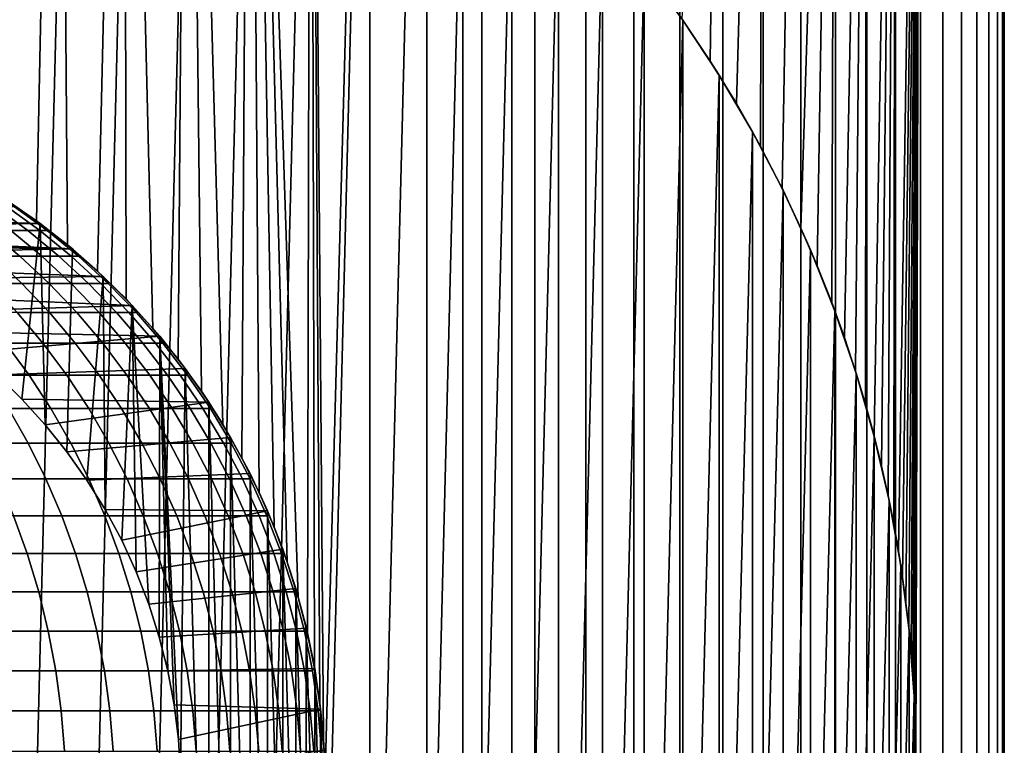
# Model space of a CAD drawing. Header units: metres. Extents: x -244 to 24, y -123 to 0.
# Tile 139 of 146: x 7 to 24, y -28 to -16. Entities that reach past the tile are written whole.
import ezdxf

# ---------------------------------------------------------------- set-up
doc = ezdxf.new("R2010")
doc.units = ezdxf.units.M
doc.layers.add('solid_10_231_103_000', color=7, linetype='CONTINUOUS')

msp = doc.modelspace()

# ---------------------------------------------------------------- linework, layer by layer
at = {"layer": 'solid_10_231_103_000'}
for points in [[(6.557404, -18.950169, 22.566578), (7.103673, -19.328472, 22.400621), (7.484439, -1, 22.276291), (6.364755, -1, 22.621668)], [(7.103673, -19.328472, 22.400621), (7.632017, -19.739771, 22.226164), (7.484439, -1, 22.276291)], [(7.632017, -19.739771, 22.226164), (8.139164, -20.182262, 22.045498), (8.585516, -1, 21.875532), (7.484439, -1, 22.276291)], [(8.139164, -20.182262, 22.045498), (8.62282, -20.654518, 21.860855), (8.585516, -1, 21.875532)], [(9.078477, -21.152674, 21.675591), (9.504512, -21.674467, 21.492191), (9.665246, -1, 21.420387), (8.585516, -1, 21.875532)], [(8.62282, -20.654518, 21.860855), (9.078477, -21.152674, 21.675591), (8.585516, -1, 21.875532)], [(9.504512, -21.674467, 21.492191), (9.89958, -22.217836, 21.313103), (9.665246, -1, 21.420387)], [(10.260384, -22.777195, 21.141771), (10.586462, -23.349571, 20.980391), (10.720948, -1, 20.911989), (9.665246, -1, 21.420387)], [(9.89958, -22.217836, 21.313103), (10.260384, -22.777195, 21.141771), (9.665246, -1, 21.420387)], [(10.586462, -23.349571, 20.980391), (10.877425, -23.9324, 20.831026), (10.720948, -1, 20.911989)], [(11.540639, -25.711723, 20.471045), (11.694508, -26.30957, 20.383535), (11.749998, -1, 20.351599), (10.720948, -1, 20.911989)], [(11.35382, -25.115173, 20.575247), (11.540639, -25.711723, 20.471045), (10.720948, -1, 20.911989)], [(11.132954, -24.521519, 20.695587), (11.35382, -25.115173, 20.575247), (10.720948, -1, 20.911989)], [(10.877425, -23.9324, 20.831026), (11.132954, -24.521519, 20.695587), (10.720948, -1, 20.911989)], [(11.694508, -26.30957, 20.383535), (11.816251, -26.907812, 20.313204), (11.749998, -1, 20.351599)], [(11.966485, -28.10371, 20.225065), (11.996308, -28.701546, 20.20739), (12.749836, -1, 19.74061), (11.749998, -1, 20.351599)], [(11.906572, -27.505589, 20.260393), (11.966485, -28.10371, 20.225065), (11.749998, -1, 20.351599)], [(11.816251, -26.907812, 20.313204), (11.906572, -27.505589, 20.260393), (11.749998, -1, 20.351599)], [(11.996308, -28.701546, 20.20739), (12.749848, -107, 19.740602), (12.749836, -1, 19.74061)], [(12.749848, -107, 19.740602), (13.717988, -107, 19.080534), (13.717976, -1, 19.080544), (12.749836, -1, 19.74061)], [(13.717988, -107, 19.080534), (14.652022, -107, 18.37303), (14.652009, -1, 18.373041), (13.717976, -1, 19.080544)], [(14.652022, -107, 18.37303), (15.549629, -107, 17.619848), (15.549616, -1, 17.61986), (14.652009, -1, 18.373041)], [(15.549629, -107, 17.619848), (16.408577, -107, 16.822859), (16.408564, -1, 16.822872), (15.549616, -1, 17.61986)], [(16.408577, -107, 16.822859), (17.226732, -107, 15.984046), (17.226717, -1, 15.984061), (16.408564, -1, 16.822872)], [(17.226732, -107, 15.984046), (18.002056, -107, 15.105494), (18.002043, -1, 15.105511), (17.226717, -1, 15.984061)], [(18.002056, -107, 15.105494), (18.732626, -107, 14.189387), (18.732613, -1, 14.189405), (18.002043, -1, 15.105511)], [(18.042191, -15.911482, -15.057535), (18.732615, -1, -14.189404), (18.518116, -16.622768, -14.46822)], [(18.518116, -16.622768, -14.46822), (18.732615, -1, -14.189404), (19.416611, -1, -13.238022), (18.960697, -17.342505, -13.883154)], [(18.732626, -107, 14.189387), (19.416624, -107, 13.238004), (19.416611, -1, 13.238023), (18.732613, -1, 14.189405)], [(18.960697, -17.342505, -13.883154), (19.416611, -1, -13.238022), (19.371523, -18.073204, -13.303912)], [(19.371523, -18.073204, -13.303912), (19.416611, -1, -13.238022), (20.052336, -1, -12.253728), (19.737839, -18.782816, -12.754127)], [(19.416624, -107, 13.238004), (20.052347, -107, 12.253708), (20.052334, -1, 12.253729), (19.416611, -1, 13.238023)], [(19.737839, -18.782816, -12.754127), (20.052336, -1, -12.253728), (20.638206, -1, -11.23897), (20.053812, -19.45286, -12.25131)], [(20.052347, -107, 12.253708), (20.638218, -107, 11.238949), (20.638206, -1, 11.238971), (20.052334, -1, 12.253729)], [(20.053812, -19.45286, -12.25131), (20.638206, -1, -11.23897), (20.331373, -20.09552, -11.78496)], [(20.331373, -20.09552, -11.78496), (20.638206, -1, -11.23897), (20.575775, -20.71261, -11.352862)], [(20.575775, -20.71261, -11.352862), (20.638206, -1, -11.23897), (21.172768, -1, -10.196269), (20.790697, -21.30658, -10.95431)], [(20.638218, -107, 11.238949), (21.172779, -107, 10.196246), (21.172768, -1, 10.19627), (20.638206, -1, 11.238971)], [(20.790697, -21.30658, -10.95431), (21.172768, -1, -10.196269), (20.981054, -21.882067, -10.585146)], [(20.981054, -21.882067, -10.585146), (21.172768, -1, -10.196269), (21.148201, -22.437744, -10.247126)], [(21.148201, -22.437744, -10.247126), (21.172768, -1, -10.196269), (21.65469, -1, -9.128219), (21.294672, -22.973783, -9.939163)], [(21.172779, -107, 10.196246), (21.654701, -107, 9.128193), (21.65469, -1, 9.128221), (21.172768, -1, 10.19627)], [(21.294672, -22.973783, -9.939163), (21.65469, -1, -9.128219), (21.421957, -23.490364, -9.661766)], [(21.421957, -23.490364, -9.661766), (21.65469, -1, -9.128219), (21.532457, -23.988205, -9.41293)], [(21.532457, -23.988205, -9.41293), (21.65469, -1, -9.128219), (21.627184, -24.467409, -9.1932)], [(21.627184, -24.467409, -9.1932), (21.65469, -1, -9.128219), (22.082777, -1, -8.037473), (21.708496, -24.930079, -8.99951)], [(21.654701, -107, 9.128193), (22.082787, -107, 8.037445), (22.082775, -1, 8.037476), (21.65469, -1, 9.128221)], [(21.708496, -24.930079, -8.99951), (22.082777, -1, -8.037473), (21.777, -25.376053, -8.832453)], [(21.777, -25.376053, -8.832453), (22.082777, -1, -8.037473), (21.834608, -25.806763, -8.689065)], [(21.834608, -25.806763, -8.689065), (22.082777, -1, -8.037473), (21.881699, -26.221945, -8.569786)], [(21.881699, -26.221945, -8.569786), (22.082777, -1, -8.037473), (21.919975, -26.624439, -8.471401)], [(21.919975, -26.624439, -8.471401), (22.082777, -1, -8.037473), (21.949764, -27.013891, -8.393917)], [(21.949764, -27.013891, -8.393917), (22.082777, -1, -8.037473), (21.972242, -27.394537, -8.334901)], [(21.972242, -27.394537, -8.334901), (22.082777, -1, -8.037473), (21.987827, -27.766851, -8.293701)], [(21.987827, -27.766851, -8.293701), (22.082777, -1, -8.037473), (21.996967, -28.134426, -8.269425)], [(21.996967, -28.134426, -8.269425), (22.082777, -1, -8.037473), (22.000078, -28.498331, -8.261148)], [(22.000078, -28.498331, -8.261148), (22.082777, -1, -8.037473), (22.082787, -107, -8.037445)], [(22.082787, -107, 8.037445), (22.455971, -107, 6.926718), (22.455959, -1, 6.926749), (22.082775, -1, 8.037476)], [(22.082777, -1, -8.037473), (22.455961, -1, -6.926746), (22.455971, -107, -6.926718), (22.082787, -107, -8.037445)], [(22.455971, -107, 6.926718), (22.773323, -107, 5.798772), (22.773315, -1, 5.7988), (22.455959, -1, 6.926749)], [(22.455961, -1, -6.926746), (22.773315, -1, -5.798798), (22.773323, -107, -5.798772), (22.455971, -107, -6.926718)], [(22.773323, -107, 5.798772), (23.034058, -107, 4.656412), (23.034054, -1, 4.656436), (22.773315, -1, 5.7988)], [(22.773315, -1, -5.798798), (23.034054, -1, -4.656434), (23.034058, -107, -4.656412), (22.773323, -107, -5.798772)], [(23.034058, -107, 4.656412), (23.237528, -107, 3.502476), (23.237524, -1, 3.502494), (23.034054, -1, 4.656436)], [(23.034054, -1, -4.656434), (23.237524, -1, -3.502493), (23.237528, -107, -3.502476), (23.034058, -107, -4.656412)], [(23.237528, -107, 3.502476), (23.383224, -107, 2.339831), (23.383223, -1, 2.339845), (23.237524, -1, 3.502494)], [(23.237524, -1, -3.502493), (23.383223, -1, -2.339844), (23.383224, -107, -2.339831), (23.237528, -107, -3.502476)], [(23.383224, -107, 2.339831), (23.470789, -107, 1.171371), (23.470787, -1, 1.171379), (23.383223, -1, 2.339845)], [(23.383223, -1, -2.339844), (23.470787, -1, -1.171378), (23.470789, -107, -1.171371), (23.383224, -107, -2.339831)], [(23.470789, -107, 1.171371), (23.5, -107), (23.5, -1), (23.470787, -1, 1.171379)], [(23.470787, -1, -1.171378), (23.5, -1), (23.5, -107), (23.470789, -107, -1.171371)], [(7.640936, -7.869552, -100), (6.585739, -49.491138, -100), (5.514266, -49.79771, -100), (6.585739, -7.508861, -100)], [(8.67577, -8.282908, -100), (7.640936, -49.130447, -100), (6.585739, -49.491138, -100), (7.640936, -7.869552, -100)], [(9.688375, -8.74816, -100), (8.67577, -48.717091, -100), (7.640936, -49.130447, -100), (8.67577, -8.282908, -100)], [(10.67689, -9.264529, -100), (9.688375, -48.251839, -100), (8.67577, -48.717091, -100), (9.688375, -8.74816, -100)], [(11.637176, -9.82981, -100), (10.67689, -47.73547, -100), (9.688375, -48.251839, -100), (10.67689, -9.264529, -100)], [(12.567601, -10.443006, -100), (11.637176, -47.170189, -100), (10.67689, -47.73547, -100), (11.637176, -9.82981, -100)], [(13.466587, -11.103148, -100), (12.567601, -46.556995, -100), (11.637176, -47.170189, -100), (12.567601, -10.443006, -100)], [(14.330184, -11.807316, -100), (13.466587, -45.896851, -100), (12.567601, -46.556995, -100), (13.466587, -11.103148, -100)], [(14.330184, -11.807316, -100), (14.330184, -45.192684, -100), (13.466587, -45.896851, -100)], [(14.330184, -11.807316, -100), (15.157004, -12.554319, -100), (14.330184, -45.192684, -100)], [(15.157004, -12.554319, -100), (15.157004, -44.445679, -100), (14.330184, -45.192684, -100)], [(15.157004, -12.554319, -100), (15.945681, -13.342996, -100), (15.157004, -44.445679, -100)], [(15.945681, -13.342996, -100), (15.945681, -43.657005, -100), (15.157004, -44.445679, -100)], [(15.945681, -13.342996, -100), (16.692684, -14.169816, -100), (15.945681, -43.657005, -100)], [(16.692684, -14.169816, -100), (16.692684, -42.830185, -100), (15.945681, -43.657005, -100)], [(16.692684, -14.169816, -100), (17.396851, -15.033413, -100), (16.692684, -42.830185, -100)], [(17.396851, -15.033413, -100), (17.396851, -41.966587, -100), (16.692684, -42.830185, -100)], [(17.396851, -15.033413, -100), (18.056993, -15.932399, -100), (17.396851, -41.966587, -100)], [(17.547546, -15.230155, -15.631173), (18.042191, -15.911482, -15.057535), (18.056993, -15.932399, -100), (17.396851, -15.033413, -100)], [(18.056993, -15.932399, -100), (18.056993, -41.0676, -100), (17.396851, -41.966587, -100)], [(18.042191, -15.911482, -15.057535), (18.518116, -16.622768, -14.46822), (18.670191, -16.862823, -100), (18.056993, -15.932399, -100)], [(18.056993, -15.932399, -100), (18.670191, -16.862823, -100), (18.056993, -41.0676, -100)], [(18.518116, -16.622768, -14.46822), (18.960697, -17.342505, -13.883154), (19.23547, -17.823109, -100), (18.670191, -16.862823, -100)], [(18.670191, -16.862823, -100), (18.670191, -40.137177, -100), (18.056993, -41.0676, -100)], [(18.670191, -16.862823, -100), (19.23547, -17.823109, -100), (18.670191, -40.137177, -100)], [(18.960697, -17.342505, -13.883154), (19.371523, -18.073204, -13.303912), (19.23547, -17.823109, -100)], [(19.23547, -17.823109, -100), (19.23547, -39.176891, -100), (18.670191, -40.137177, -100)], [(19.23547, -17.823109, -100), (19.751841, -18.811626, -100), (19.23547, -39.176891, -100)], [(19.371523, -18.073204, -13.303912), (19.737839, -18.782816, -12.754127), (19.751841, -18.811626, -100), (19.23547, -17.823109, -100)], [(19.751841, -18.811626, -100), (19.751841, -38.188374, -100), (19.23547, -39.176891, -100)], [(19.737839, -18.782816, -12.754127), (20.053812, -19.45286, -12.25131), (20.217093, -19.82423, -100), (19.751841, -18.811626, -100)], [(19.751841, -18.811626, -100), (20.217093, -19.82423, -100), (19.751841, -38.188374, -100)], [(-6.594228, -18.974228, 30.75), (7.166319, -19.374834, 30.75), (0, -19.450001, 30.75), (-7.166319, -19.374834, 30.75)], [(-6.594228, -18.974228, 30.75), (6.594228, -18.974228, 30.75), (7.166319, -19.374834, 30.75)], [(6.433613, -21.942318, 30.5), (6.856191, -22.352062, 30.5), (7.165982, -19.37459, 30.5), (6.594077, -18.974127, 30.5)], [(7.165982, -19.37459, 30.5), (7.103673, -19.328472, 22.400621), (6.557404, -18.950169, 22.566578), (6.594077, -18.974127, 30.5)], [(6.594108, -18.974146, 160.757614), (7.165903, -19.374521, 160.757614), (7.166319, -19.374834, 30.75), (6.594228, -18.974228, 30.75)], [(7.286636, -19.497173, 162.929047), (7.165903, -19.374521, 160.757614), (6.594108, -18.974146, 160.757614), (6.732578, -19.094337, 162.908035)], [(6.12166, -19.094337, 169.334854), (6.669752, -19.497173, 169.41861), (6.957388, -19.497173, 167.263748), (6.406514, -19.094337, 167.200821)], [(6.406514, -19.094337, 167.200821), (6.957388, -19.497173, 167.263748), (7.163115, -19.497173, 165.099518), (6.610251, -19.094337, 165.057526)], [(6.610251, -19.094337, 165.057526), (7.163115, -19.497173, 165.099518), (7.286636, -19.497173, 162.929047), (6.732578, -19.094337, 162.908035)], [(7.713419, -19.807457, 30.5), (7.632017, -19.739771, 22.226164), (7.103673, -19.328472, 22.400621), (7.165982, -19.37459, 30.5)], [(7.166319, -19.374834, 30.75), (0.588041, -19.468122, 30.75), (0, -19.450001, 30.75)], [(7.166319, -19.374834, 30.75), (7.713214, -19.807255, 30.75), (1.173619, -19.522396, 30.75), (0.588041, -19.468122, 30.75)], [(5.850524, -19.497173, 173.687912), (6.367407, -19.931005, 173.807587), (6.821669, -19.931005, 171.661011), (6.300621, -19.497173, 171.561035)], [(6.300621, -19.497173, 171.561035), (6.821669, -19.931005, 171.661011), (7.194217, -19.931005, 169.498764), (6.669752, -19.497173, 169.41861)], [(6.669752, -19.497173, 169.41861), (7.194217, -19.931005, 169.498764), (7.484514, -19.931005, 167.323959), (6.957388, -19.497173, 167.263748)], [(6.856191, -22.352062, 30.5), (7.2523, -22.786581, 30.5), (7.165982, -19.37459, 30.5)], [(6.957388, -19.497173, 167.263748), (7.484514, -19.931005, 167.323959), (7.692145, -19.931005, 165.139694), (7.163115, -19.497173, 165.099518)], [(7.163115, -19.497173, 165.099518), (7.692145, -19.931005, 165.139694), (7.81681, -19.931005, 162.949142), (7.286636, -19.497173, 162.929047)], [(7.165903, -19.374521, 160.757614), (7.713451, -19.807467, 160.757614), (7.713214, -19.807255, 30.75), (7.166319, -19.374834, 30.75)], [(7.81681, -19.931005, 162.949142), (7.713451, -19.807467, 160.757614), (7.165903, -19.374521, 160.757614), (7.286636, -19.497173, 162.929047)], [(7.2523, -22.786581, 30.5), (7.620922, -23.244682, 30.5), (7.713419, -19.807457, 30.5), (7.165982, -19.37459, 30.5)], [(20.053812, -19.45286, -12.25131), (20.331373, -20.09552, -11.78496), (20.217093, -19.82423, -100)], [(7.713214, -19.807255, 30.75), (1.754776, -19.612608, 30.75), (1.173619, -19.522396, 30.75)], [(7.713214, -19.807255, 30.75), (2.329308, -19.738426, 30.75), (1.754776, -19.612608, 30.75)], [(7.713214, -19.807255, 30.75), (2.895095, -19.899401, 30.75), (2.329308, -19.738426, 30.75)], [(7.713214, -19.807255, 30.75), (8.234698, -20.271347, 30.75), (3.44992, -20.094917, 30.75), (2.895095, -19.899401, 30.75)], [(7.620922, -23.244682, 30.5), (7.960997, -23.725058, 30.5), (8.234824, -20.27145, 30.5), (7.713419, -19.807457, 30.5)], [(8.234824, -20.27145, 30.5), (8.139164, -20.182262, 22.045498), (7.632017, -19.739771, 22.226164), (7.713419, -19.807457, 30.5)], [(8.2349, -20.271517, 160.757614), (8.234698, -20.271347, 30.75), (7.713214, -19.807255, 30.75), (7.713451, -19.807467, 160.757614)], [(8.321369, -20.394419, 162.968262), (8.2349, -20.271517, 160.757614), (7.713451, -19.807467, 160.757614), (7.81681, -19.931005, 162.949142)], [(20.217093, -19.82423, -100), (20.217093, -37.17577, -100), (19.751841, -38.188374, -100)], [(20.217093, -19.82423, -100), (20.630447, -20.859064, -100), (20.217093, -37.17577, -100)], [(20.331373, -20.09552, -11.78496), (20.575775, -20.71261, -11.352862), (20.630447, -20.859064, -100), (20.217093, -19.82423, -100)], [(5.832084, -19.931005, 175.935379), (6.319324, -20.394419, 176.067841), (6.859318, -20.394419, 173.921463), (6.367407, -19.931005, 173.807587)], [(6.367407, -19.931005, 173.807587), (6.859318, -20.394419, 173.921463), (7.317544, -20.394419, 171.756165), (6.821669, -19.931005, 171.661011)], [(6.821669, -19.931005, 171.661011), (7.317544, -20.394419, 171.756165), (7.693343, -20.394419, 169.575058), (7.194217, -19.931005, 169.498764)], [(7.194217, -19.931005, 169.498764), (7.693343, -20.394419, 169.575058), (7.986174, -20.394419, 167.381256), (7.484514, -19.931005, 167.323959)], [(7.484514, -19.931005, 167.323959), (7.986174, -20.394419, 167.381256), (8.195617, -20.394419, 165.177933), (7.692145, -19.931005, 165.139694)], [(7.692145, -19.931005, 165.139694), (8.195617, -20.394419, 165.177933), (8.321369, -20.394419, 162.968262), (7.81681, -19.931005, 162.949142)], [(8.234698, -20.271347, 30.75), (3.991557, -20.324181, 30.75), (3.44992, -20.094917, 30.75)], [(8.234698, -20.271347, 30.75), (8.728652, -20.765301, 30.75), (4.518019, -20.586329, 30.75), (3.991557, -20.324181, 30.75)], [(7.960997, -23.725058, 30.5), (8.27053, -24.224979, 30.5), (8.234824, -20.27145, 30.5)], [(8.72855, -20.765175, 30.5), (8.62282, -20.654518, 21.860855), (8.139164, -20.182262, 22.045498), (8.234824, -20.27145, 30.5)], [(8.2349, -20.271517, 160.757614), (8.728484, -20.7651, 160.757614), (8.728652, -20.765301, 30.75), (8.234698, -20.271347, 30.75)], [(8.27053, -24.224979, 30.5), (8.548714, -24.743057, 30.5), (8.72855, -20.765175, 30.5), (8.234824, -20.27145, 30.5)], [(8.798669, -20.8859, 162.986359), (8.728484, -20.7651, 160.757614), (8.2349, -20.271517, 160.757614), (8.321369, -20.394419, 162.968262)], [(6.319324, -20.394419, 176.067841), (6.780239, -20.8859, 176.19313), (7.324653, -20.8859, 174.029205), (6.859318, -20.394419, 173.921463)], [(6.859318, -20.394419, 173.921463), (7.324653, -20.8859, 174.029205), (7.786629, -20.8859, 171.846176), (7.317544, -20.394419, 171.756165)], [(7.317544, -20.394419, 171.756165), (7.786629, -20.8859, 171.846176), (8.165504, -20.8859, 169.647217), (7.693343, -20.394419, 169.575058)], [(7.693343, -20.394419, 169.575058), (8.165504, -20.8859, 169.647217), (8.460731, -20.8859, 167.435471), (7.986174, -20.394419, 167.381256)], [(7.986174, -20.394419, 167.381256), (8.460731, -20.8859, 167.435471), (8.671887, -20.8859, 165.214111), (8.195617, -20.394419, 165.177933)], [(8.195617, -20.394419, 165.177933), (8.671887, -20.8859, 165.214111), (8.798669, -20.8859, 162.986359), (8.321369, -20.394419, 162.968262)], [(8.728652, -20.765301, 30.75), (5.027367, -20.880394, 30.75), (4.518019, -20.586329, 30.75)], [(9.192543, -21.286581, 30.5), (9.078477, -21.152674, 21.675591), (8.62282, -20.654518, 21.860855), (8.72855, -20.765175, 30.5)], [(8.728652, -20.765301, 30.75), (9.192744, -21.286787, 30.75), (5.51772, -21.205305, 30.75), (5.027367, -20.880394, 30.75)], [(8.548714, -24.743057, 30.5), (8.794699, -25.277662, 30.5), (8.72855, -20.765175, 30.5)], [(8.728484, -20.7651, 160.757614), (9.192533, -21.286549, 160.757614), (9.192744, -21.286787, 30.75), (8.728652, -20.765301, 30.75)], [(9.247152, -21.403851, 163.003357), (9.192533, -21.286549, 160.757614), (8.728484, -20.7651, 160.757614), (8.798669, -20.8859, 162.986359)], [(9.007114, -25.825981, 30.5), (9.18538, -26.386421, 30.5), (9.192543, -21.286581, 30.5), (8.72855, -20.765175, 30.5)], [(8.794699, -25.277662, 30.5), (9.007114, -25.825981, 30.5), (8.72855, -20.765175, 30.5)], [(20.575775, -20.71261, -11.352862), (20.790697, -21.30658, -10.95431), (20.630447, -20.859064, -100)], [(6.154171, -20.8859, 178.334869), (6.582483, -21.403851, 178.468933), (7.213327, -21.403851, 176.310867), (6.780239, -20.8859, 176.19313)], [(6.780239, -20.8859, 176.19313), (7.213327, -21.403851, 176.310867), (7.761893, -21.403851, 174.130432), (7.324653, -20.8859, 174.029205)], [(7.324653, -20.8859, 174.029205), (7.761893, -21.403851, 174.130432), (8.227393, -21.403851, 171.930756), (7.786629, -20.8859, 171.846176)], [(7.786629, -20.8859, 171.846176), (8.227393, -21.403851, 171.930756), (8.609158, -21.403851, 169.715027), (8.165504, -20.8859, 169.647217)], [(8.165504, -20.8859, 169.647217), (8.609158, -21.403851, 169.715027), (8.906637, -21.403851, 167.486404), (8.460731, -20.8859, 167.435471)], [(8.460731, -20.8859, 167.435471), (8.906637, -21.403851, 167.486404), (9.119404, -21.403851, 165.248108), (8.671887, -20.8859, 165.214111)], [(8.671887, -20.8859, 165.214111), (9.119404, -21.403851, 165.248108), (9.247152, -21.403851, 163.003357), (8.798669, -20.8859, 162.986359)], [(20.630447, -20.859064, -100), (20.630447, -36.140938, -100), (20.217093, -37.17577, -100)], [(20.630447, -20.859064, -100), (20.99114, -21.914261, -100), (20.630447, -36.140938, -100)], [(20.790697, -21.30658, -10.95431), (20.981054, -21.882067, -10.585146), (20.99114, -21.914261, -100), (20.630447, -20.859064, -100)], [(9.62541, -21.834017, 30.5), (9.504512, -21.674467, 21.492191), (9.078477, -21.152674, 21.675591), (9.192543, -21.286581, 30.5)], [(9.192744, -21.286787, 30.75), (5.987172, -21.559822, 30.75), (5.51772, -21.205305, 30.75)], [(9.192744, -21.286787, 30.75), (9.625167, -21.833681, 30.75), (6.433825, -21.942501, 30.75), (5.987172, -21.559822, 30.75)], [(9.18538, -26.386421, 30.5), (9.328923, -26.957029, 30.5), (9.192543, -21.286581, 30.5)], [(9.192533, -21.286549, 160.757614), (9.625479, -21.834097, 160.757614), (9.625167, -21.833681, 30.75), (9.192744, -21.286787, 30.75)], [(9.665357, -21.946577, 163.019211), (9.625479, -21.834097, 160.757614), (9.192533, -21.286549, 160.757614), (9.247152, -21.403851, 163.003357)], [(9.509231, -28.118803, 30.5), (9.545475, -28.705973, 30.5), (9.62541, -21.834017, 30.5), (9.192543, -21.286581, 30.5)], [(9.436975, -27.535063, 30.5), (9.509231, -28.118803, 30.5), (9.192543, -21.286581, 30.5)], [(9.328923, -26.957029, 30.5), (9.436975, -27.535063, 30.5), (9.192543, -21.286581, 30.5)], [(5.87027, -21.403851, 180.601547), (6.264638, -21.946577, 180.741608), (6.981879, -21.946577, 178.593964), (6.582483, -21.403851, 178.468933)], [(6.582483, -21.403851, 178.468933), (6.981879, -21.946577, 178.593964), (7.617175, -21.946577, 176.420654), (7.213327, -21.403851, 176.310867)], [(7.213327, -21.403851, 176.310867), (7.617175, -21.946577, 176.420654), (8.169614, -21.946577, 174.224823), (7.761893, -21.403851, 174.130432)], [(7.761893, -21.403851, 174.130432), (8.169614, -21.946577, 174.224823), (8.638399, -21.946577, 172.009628), (8.227393, -21.403851, 171.930756)], [(8.227393, -21.403851, 171.930756), (8.638399, -21.946577, 172.009628), (9.022859, -21.946577, 169.778244), (8.609158, -21.403851, 169.715027)], [(8.609158, -21.403851, 169.715027), (9.022859, -21.946577, 169.778244), (9.322437, -21.946577, 167.533905), (8.906637, -21.403851, 167.486404)], [(8.906637, -21.403851, 167.486404), (9.322437, -21.946577, 167.533905), (9.536707, -21.946577, 165.2798), (9.119404, -21.403851, 165.248108)], [(9.119404, -21.403851, 165.248108), (9.536707, -21.946577, 165.2798), (9.665357, -21.946577, 163.019211), (9.247152, -21.403851, 163.003357)], [(10.025874, -22.405924, 30.5), (9.89958, -22.217836, 21.313103), (9.504512, -21.674467, 21.492191), (9.62541, -21.834017, 30.5)], [(9.625167, -21.833681, 30.75), (10.025772, -22.405771, 30.75), (6.856041, -22.351913, 30.75), (6.433825, -21.942501, 30.75)], [(9.545475, -28.705973, 30.5), (9.62541, -36.165981, 30.5), (10.025874, -35.594078, 30.5), (9.62541, -21.834017, 30.5)], [(10.025854, -22.405891, 160.757614), (10.025772, -22.405771, 30.75), (9.625167, -21.833681, 30.75), (9.625479, -21.834097, 160.757614)], [(9.62541, -21.834017, 30.5), (10.025874, -35.594078, 30.5), (10.025874, -22.405924, 30.5)], [(10.051918, -22.51231, 163.033859), (10.025854, -22.405891, 160.757614), (9.625479, -21.834097, 160.757614), (9.665357, -21.946577, 163.019211)], [(6.264638, -21.946577, 180.741608), (6.629166, -22.51231, 180.871078), (7.351054, -22.51231, 178.709518), (6.981879, -21.946577, 178.593964)], [(6.433825, -21.942501, 30.75), (6.856041, -22.351913, 30.75), (6.856191, -22.352062, 30.5), (6.433613, -21.942318, 30.5)], [(6.981879, -21.946577, 178.593964), (7.351054, -22.51231, 178.709518), (7.990466, -22.51231, 176.522125), (7.617175, -21.946577, 176.420654)], [(7.617175, -21.946577, 176.420654), (7.990466, -22.51231, 176.522125), (8.546484, -22.51231, 174.312073), (8.169614, -21.946577, 174.224823)], [(8.169614, -21.946577, 174.224823), (8.546484, -22.51231, 174.312073), (9.018307, -22.51231, 172.08252), (8.638399, -21.946577, 172.009628)], [(8.638399, -21.946577, 172.009628), (9.018307, -22.51231, 172.08252), (9.405256, -22.51231, 169.836685), (9.022859, -21.946577, 169.778244)], [(9.022859, -21.946577, 169.778244), (9.405256, -22.51231, 169.836685), (9.706777, -22.51231, 167.577805), (9.322437, -21.946577, 167.533905)], [(9.322437, -21.946577, 167.533905), (9.706777, -22.51231, 167.577805), (9.922434, -22.51231, 165.309097), (9.536707, -21.946577, 165.2798)], [(9.536707, -21.946577, 165.2798), (9.922434, -22.51231, 165.309097), (10.051918, -22.51231, 163.033859), (9.665357, -21.946577, 163.019211)], [(20.99114, -21.914261, -100), (20.99114, -35.085739, -100), (20.630447, -36.140938, -100)], [(20.981054, -21.882067, -10.585146), (21.148201, -22.437744, -10.247126), (20.99114, -21.914261, -100)], [(20.99114, -21.914261, -100), (21.297712, -22.985733, -100), (20.99114, -35.085739, -100)], [(21.148201, -22.437744, -10.247126), (21.294672, -22.973783, -9.939163), (21.297712, -22.985733, -100), (20.99114, -21.914261, -100)], [(10.392338, -23.000078, 30.5), (10.260384, -22.777195, 21.141771), (9.89958, -22.217836, 21.313103), (10.025874, -22.405924, 30.5)], [(5.825841, -22.51231, 183.003723), (6.154609, -23.099205, 183.134735), (6.962666, -23.099205, 180.989532), (6.629166, -22.51231, 180.871078)], [(6.629166, -22.51231, 180.871078), (6.962666, -23.099205, 180.989532), (7.688805, -23.099205, 178.815231), (7.351054, -22.51231, 178.709518)], [(6.856041, -22.351913, 30.75), (7.25227, -22.786547, 30.75), (7.2523, -22.786581, 30.5), (6.856191, -22.352062, 30.5)], [(10.025772, -22.405771, 30.75), (7.25227, -22.786547, 30.75), (6.856041, -22.351913, 30.75)], [(10.025772, -22.405771, 30.75), (10.392529, -23.000425, 30.75), (7.621043, -23.244812, 30.75), (7.25227, -22.786547, 30.75)], [(7.351054, -22.51231, 178.709518), (7.688805, -23.099205, 178.815231), (8.331983, -23.099205, 176.614975), (7.990466, -22.51231, 176.522125)], [(7.990466, -22.51231, 176.522125), (8.331983, -23.099205, 176.614975), (8.891274, -23.099205, 174.391891), (8.546484, -22.51231, 174.312073)], [(8.546484, -22.51231, 174.312073), (8.891274, -23.099205, 174.391891), (9.365876, -23.099205, 172.149216), (9.018307, -22.51231, 172.08252)], [(9.018307, -22.51231, 172.08252), (9.365876, -23.099205, 172.149216), (9.755105, -23.099205, 169.890152), (9.405256, -22.51231, 169.836685)], [(9.405256, -22.51231, 169.836685), (9.755105, -23.099205, 169.890152), (10.058401, -23.099205, 167.617966), (9.706777, -22.51231, 167.577805)], [(9.706777, -22.51231, 167.577805), (10.058401, -23.099205, 167.617966), (10.275328, -23.099205, 165.335907), (9.922434, -22.51231, 165.309097)], [(9.922434, -22.51231, 165.309097), (10.275328, -23.099205, 165.335907), (10.405575, -23.099205, 163.047256), (10.051918, -22.51231, 163.033859)], [(10.025854, -22.405891, 160.757614), (10.392304, -23, 160.757614), (10.392529, -23.000425, 30.75), (10.025772, -22.405771, 30.75)], [(10.405575, -23.099205, 163.047256), (10.392304, -23, 160.757614), (10.025854, -22.405891, 160.757614), (10.051918, -22.51231, 163.033859)], [(10.025874, -22.405924, 30.5), (10.025874, -35.594078, 30.5), (10.392338, -34.999924, 30.5)], [(10.025874, -22.405924, 30.5), (10.392338, -34.999924, 30.5), (10.392338, -23.000078, 30.5)], [(7.621043, -23.244812, 30.75), (7.620922, -23.244682, 30.5), (7.2523, -22.786581, 30.5), (7.25227, -22.786547, 30.75)], [(10.723551, -23.614353, 30.5), (10.586462, -23.349571, 20.980391), (10.260384, -22.777195, 21.141771), (10.392338, -23.000078, 30.5)], [(10.392529, -23.000425, 30.75), (10.72366, -23.614521, 30.75), (7.960935, -23.724966, 30.75), (7.621043, -23.244812, 30.75)], [(10.392304, -23, 160.757614), (10.723592, -23.61441, 160.757614), (10.72366, -23.614521, 30.75), (10.392529, -23.000425, 30.75)], [(10.725173, -23.705347, 163.059372), (10.723592, -23.61441, 160.757614), (10.392304, -23, 160.757614), (10.405575, -23.099205, 163.047256)], [(10.392338, -23.000078, 30.5), (10.392338, -34.999924, 30.5), (10.723551, -34.385647, 30.5)], [(10.392338, -23.000078, 30.5), (10.723551, -34.385647, 30.5), (10.723551, -23.614353, 30.5)], [(21.297712, -22.985733, -100), (21.297712, -34.014267, -100), (20.99114, -35.085739, -100)], [(21.294672, -22.973783, -9.939163), (21.421957, -23.490364, -9.661766), (21.297712, -22.985733, -100)], [(21.297712, -22.985733, -100), (21.549604, -24.071247, -100), (21.297712, -34.014267, -100)], [(21.421957, -23.490364, -9.661766), (21.532457, -23.988205, -9.41293), (21.549604, -24.071247, -100), (21.297712, -22.985733, -100)], [(6.154609, -23.099205, 183.134735), (6.451717, -23.705347, 183.253128), (7.264048, -23.705347, 181.096588), (6.962666, -23.099205, 180.989532)], [(6.962666, -23.099205, 180.989532), (7.264048, -23.705347, 181.096588), (7.994029, -23.705347, 178.910782), (7.688805, -23.099205, 178.815231)], [(7.688805, -23.099205, 178.815231), (7.994029, -23.705347, 178.910782), (8.64061, -23.705347, 176.698868), (8.331983, -23.099205, 176.614975)], [(8.331983, -23.099205, 176.614975), (8.64061, -23.705347, 176.698868), (9.202861, -23.705347, 174.464035), (8.891274, -23.099205, 174.391891)], [(8.891274, -23.099205, 174.391891), (9.202861, -23.705347, 174.464035), (9.679974, -23.705347, 172.209488), (9.365876, -23.099205, 172.149216)], [(9.365876, -23.099205, 172.149216), (9.679974, -23.705347, 172.209488), (10.071262, -23.705347, 169.938477), (9.755105, -23.099205, 169.890152)], [(9.755105, -23.099205, 169.890152), (10.071262, -23.705347, 169.938477), (10.376163, -23.705347, 167.654266), (10.058401, -23.099205, 167.617966)], [(10.058401, -23.099205, 167.617966), (10.376163, -23.705347, 167.654266), (10.594237, -23.705347, 165.360123), (10.275328, -23.099205, 165.335907)], [(10.275328, -23.099205, 165.335907), (10.594237, -23.705347, 165.360123), (10.725173, -23.705347, 163.059372), (10.405575, -23.099205, 163.047256)], [(7.621043, -23.244812, 30.75), (7.960935, -23.724966, 30.75), (7.960997, -23.725058, 30.5), (7.620922, -23.244682, 30.5)], [(11.018566, -24.246983, 30.5), (10.877425, -23.9324, 20.831026), (10.586462, -23.349571, 20.980391), (10.723551, -23.614353, 30.5)], [(10.72366, -23.614521, 30.75), (11.018386, -24.246586, 30.75), (8.270564, -24.225048, 30.75), (7.960935, -23.724966, 30.75)], [(10.723551, -23.614353, 30.5), (10.723551, -34.385647, 30.5), (11.018566, -33.753017, 30.5)], [(10.723551, -23.614353, 30.5), (11.018566, -33.753017, 30.5), (11.018566, -24.246983, 30.5)], [(10.723592, -23.61441, 160.757614), (11.018593, -24.247044, 160.757614), (11.018386, -24.246586, 30.75), (10.72366, -23.614521, 30.75)], [(11.009671, -24.328758, 163.07016), (11.018593, -24.247044, 160.757614), (10.723592, -23.61441, 160.757614), (10.725173, -23.705347, 163.059372)], [(6.451717, -23.705347, 183.253128), (6.716194, -24.328758, 183.358521), (7.532331, -24.328758, 181.191864), (7.264048, -23.705347, 181.096588)], [(7.264048, -23.705347, 181.096588), (7.532331, -24.328758, 181.191864), (8.265732, -24.328758, 178.995819), (7.994029, -23.705347, 178.910782)], [(7.960935, -23.724966, 30.75), (8.270564, -24.225048, 30.75), (8.27053, -24.224979, 30.5), (7.960997, -23.725058, 30.5)], [(7.994029, -23.705347, 178.910782), (8.265732, -24.328758, 178.995819), (8.915342, -24.328758, 176.77356), (8.64061, -23.705347, 176.698868)], [(8.64061, -23.705347, 176.698868), (8.915342, -24.328758, 176.77356), (9.480227, -24.328758, 174.528244), (9.202861, -23.705347, 174.464035)], [(9.202861, -23.705347, 174.464035), (9.480227, -24.328758, 174.528244), (9.959576, -24.328758, 172.263138), (9.679974, -23.705347, 172.209488)], [(9.679974, -23.705347, 172.209488), (9.959576, -24.328758, 172.263138), (10.352696, -24.328758, 169.981491), (10.071262, -23.705347, 169.938477)], [(10.071262, -23.705347, 169.938477), (10.352696, -24.328758, 169.981491), (10.659026, -24.328758, 167.686569), (10.376163, -23.705347, 167.654266)], [(10.376163, -23.705347, 167.654266), (10.659026, -24.328758, 167.686569), (10.878122, -24.328758, 165.381699), (10.594237, -23.705347, 165.360123)], [(10.594237, -23.705347, 165.360123), (10.878122, -24.328758, 165.381699), (11.009671, -24.328758, 163.07016), (10.725173, -23.705347, 163.059372)], [(11.276342, -24.895863, 30.5), (11.132954, -24.521519, 20.695587), (10.877425, -23.9324, 20.831026), (11.018566, -24.246983, 30.5)], [(21.532457, -23.988205, -9.41293), (21.627184, -24.467409, -9.1932), (21.549604, -24.071247, -100)], [(21.549604, -24.071247, -100), (21.549604, -32.928753, -100), (21.297712, -34.014267, -100)], [(21.549604, -24.071247, -100), (21.746326, -25.168739, -100), (21.549604, -32.928753, -100)], [(21.627184, -24.467409, -9.1932), (21.708496, -24.930079, -8.99951), (21.746326, -25.168739, -100), (21.549604, -24.071247, -100)], [(5.818494, -24.328758, 185.492676), (6.045823, -24.967407, 185.593414), (6.947178, -24.967407, 183.450577), (6.716194, -24.328758, 183.358521)], [(6.716194, -24.328758, 183.358521), (6.947178, -24.967407, 183.450577), (7.766639, -24.967407, 181.275085), (7.532331, -24.328758, 181.191864)], [(7.532331, -24.328758, 181.191864), (7.766639, -24.967407, 181.275085), (8.503027, -24.967407, 179.070099), (8.265732, -24.328758, 178.995819)], [(8.265732, -24.328758, 178.995819), (8.503027, -24.967407, 179.070099), (9.155283, -24.967407, 176.838776), (8.915342, -24.328758, 176.77356)], [(8.548798, -24.743193, 30.75), (8.548714, -24.743057, 30.5), (8.27053, -24.224979, 30.5), (8.270564, -24.225048, 30.75)], [(11.018386, -24.246586, 30.75), (8.548798, -24.743193, 30.75), (8.270564, -24.225048, 30.75)], [(11.018386, -24.246586, 30.75), (11.276225, -24.895535, 30.75), (8.794618, -25.277487, 30.75), (8.548798, -24.743193, 30.75)], [(8.915342, -24.328758, 176.77356), (9.155283, -24.967407, 176.838776), (9.722469, -24.967407, 174.584335), (9.480227, -24.328758, 174.528244)], [(9.480227, -24.328758, 174.528244), (9.722469, -24.967407, 174.584335), (10.203769, -24.967407, 172.309998), (9.959576, -24.328758, 172.263138)], [(9.959576, -24.328758, 172.263138), (10.203769, -24.967407, 172.309998), (10.598492, -24.967407, 170.019058), (10.352696, -24.328758, 169.981491)], [(10.352696, -24.328758, 169.981491), (10.598492, -24.967407, 170.019058), (10.906068, -24.967407, 167.714798), (10.659026, -24.328758, 167.686569)], [(10.659026, -24.328758, 167.686569), (10.906068, -24.967407, 167.714798), (11.126057, -24.967407, 165.400528), (10.878122, -24.328758, 165.381699)], [(10.878122, -24.328758, 165.381699), (11.126057, -24.967407, 165.400528), (11.258142, -24.967407, 163.079575), (11.009671, -24.328758, 163.07016)], [(11.258142, -24.967407, 163.079575), (11.276312, -24.895758, 160.757614), (11.018593, -24.247044, 160.757614), (11.009671, -24.328758, 163.07016)], [(11.276312, -24.895758, 160.757614), (11.276225, -24.895535, 30.75), (11.018386, -24.246586, 30.75), (11.018593, -24.247044, 160.757614)], [(11.018566, -24.246983, 30.5), (11.018566, -33.753017, 30.5), (11.276342, -33.104137, 30.5)], [(11.018566, -24.246983, 30.5), (11.276342, -33.104137, 30.5), (11.276342, -24.895863, 30.5)], [(11.495858, -25.558355, 30.5), (11.35382, -25.115173, 20.575247), (11.132954, -24.521519, 20.695587), (11.276342, -24.895863, 30.5)], [(8.548798, -24.743193, 30.75), (8.794618, -25.277487, 30.75), (8.794699, -25.277662, 30.5), (8.548714, -24.743057, 30.5)], [(6.045823, -24.967407, 185.593414), (6.239447, -25.619209, 185.679214), (7.143916, -25.619209, 183.528976), (6.947178, -24.967407, 183.450577)], [(6.947178, -24.967407, 183.450577), (7.143916, -25.619209, 183.528976), (7.966208, -25.619209, 181.345978), (7.766639, -24.967407, 181.275085)], [(7.766639, -24.967407, 181.275085), (7.966208, -25.619209, 181.345978), (8.70514, -25.619209, 179.133362), (8.503027, -24.967407, 179.070099)], [(8.503027, -24.967407, 179.070099), (8.70514, -25.619209, 179.133362), (9.35965, -25.619209, 176.894333), (9.155283, -24.967407, 176.838776)], [(11.276225, -24.895535, 30.75), (11.496026, -25.558884, 30.75), (9.00711, -25.825972, 30.75), (8.794618, -25.277487, 30.75)], [(9.155283, -24.967407, 176.838776), (9.35965, -25.619209, 176.894333), (9.928795, -25.619209, 174.632095), (9.722469, -24.967407, 174.584335)], [(9.722469, -24.967407, 174.584335), (9.928795, -25.619209, 174.632095), (10.411757, -25.619209, 172.349915), (10.203769, -24.967407, 172.309998)], [(10.203769, -24.967407, 172.309998), (10.411757, -25.619209, 172.349915), (10.807843, -25.619209, 170.051056), (10.598492, -24.967407, 170.019058)], [(10.598492, -24.967407, 170.019058), (10.807843, -25.619209, 170.051056), (11.116483, -25.619209, 167.738831), (10.906068, -24.967407, 167.714798)], [(10.906068, -24.967407, 167.714798), (11.116483, -25.619209, 167.738831), (11.337232, -25.619209, 165.416565), (11.126057, -24.967407, 165.400528)], [(11.126057, -24.967407, 165.400528), (11.337232, -25.619209, 165.416565), (11.469773, -25.619209, 163.087601), (11.258142, -24.967407, 163.079575)], [(11.469773, -25.619209, 163.087601), (11.495874, -25.558361, 160.757614), (11.276312, -24.895758, 160.757614), (11.258142, -24.967407, 163.079575)], [(11.276312, -24.895758, 160.757614), (11.495874, -25.558361, 160.757614), (11.496026, -25.558884, 30.75), (11.276225, -24.895535, 30.75)], [(11.276342, -24.895863, 30.5), (11.276342, -33.104137, 30.5), (11.495858, -32.441647, 30.5)], [(11.276342, -24.895863, 30.5), (11.495858, -32.441647, 30.5), (11.495858, -25.558355, 30.5)], [(21.708496, -24.930079, -8.99951), (21.777, -25.376053, -8.832453), (21.746326, -25.168739, -100)], [(11.676509, -26.232506, 30.5), (11.540639, -25.711723, 20.471045), (11.35382, -25.115173, 20.575247), (11.495858, -25.558355, 30.5)], [(21.746326, -25.168739, -100), (21.746326, -31.831261, -100), (21.549604, -32.928753, -100)], [(21.746326, -25.168739, -100), (21.887127, -26.27442, -100), (21.746326, -31.831261, -100)], [(21.834608, -25.806763, -8.689065), (21.881699, -26.221945, -8.569786), (21.887127, -26.27442, -100), (21.746326, -25.168739, -100)], [(21.777, -25.376053, -8.832453), (21.834608, -25.806763, -8.689065), (21.746326, -25.168739, -100)], [(8.794618, -25.277487, 30.75), (9.00711, -25.825972, 30.75), (9.007114, -25.825981, 30.5), (8.794699, -25.277662, 30.5)], [(6.239447, -25.619209, 185.679214), (6.398735, -26.28204, 185.749802), (7.305767, -26.28204, 183.59346), (7.143916, -25.619209, 183.528976)], [(7.143916, -25.619209, 183.528976), (7.305767, -26.28204, 183.59346), (8.130387, -26.28204, 181.404282), (7.966208, -25.619209, 181.345978)], [(7.966208, -25.619209, 181.345978), (8.130387, -26.28204, 181.404282), (8.871412, -26.28204, 179.18541), (8.70514, -25.619209, 179.133362)], [(8.70514, -25.619209, 179.133362), (8.871412, -26.28204, 179.18541), (9.527776, -26.28204, 176.940048), (9.35965, -25.619209, 176.894333)], [(11.496026, -25.558884, 30.75), (11.676549, -26.232637, 30.75), (9.18545, -26.386574, 30.75), (9.00711, -25.825972, 30.75)], [(9.35965, -25.619209, 176.894333), (9.527776, -26.28204, 176.940048), (10.098533, -26.28204, 174.671402), (9.928795, -25.619209, 174.632095)], [(9.928795, -25.619209, 174.632095), (10.098533, -26.28204, 174.671402), (10.582864, -26.28204, 172.382751), (10.411757, -25.619209, 172.349915)], [(10.411757, -25.619209, 172.349915), (10.582864, -26.28204, 172.382751), (10.980071, -26.28204, 170.077377), (10.807843, -25.619209, 170.051056)], [(10.807843, -25.619209, 170.051056), (10.980071, -26.28204, 170.077377), (11.289585, -26.28204, 167.758606), (11.116483, -25.619209, 167.738831)], [(11.116483, -25.619209, 167.738831), (11.289585, -26.28204, 167.758606), (11.510959, -26.28204, 165.429764), (11.337232, -25.619209, 165.416565)], [(11.337232, -25.619209, 165.416565), (11.510959, -26.28204, 165.429764), (11.643875, -26.28204, 163.094193), (11.469773, -25.619209, 163.087601)], [(11.643875, -26.28204, 163.094193), (11.676538, -26.232609, 160.757614), (11.495874, -25.558361, 160.757614), (11.469773, -25.619209, 163.087601)], [(11.495858, -25.558355, 30.5), (11.495858, -32.441647, 30.5), (11.676509, -31.767494, 30.5)], [(11.495858, -25.558355, 30.5), (11.676509, -31.767494, 30.5), (11.676509, -26.232506, 30.5)], [(11.495874, -25.558361, 160.757614), (11.676538, -26.232609, 160.757614), (11.676549, -26.232637, 30.75), (11.496026, -25.558884, 30.75)], [(9.18545, -26.386574, 30.75), (9.18538, -26.386421, 30.5), (9.007114, -25.825981, 30.5), (9.00711, -25.825972, 30.75)], [(11.817706, -26.916307, 30.5), (11.694508, -26.30957, 20.383535), (11.540639, -25.711723, 20.471045), (11.676509, -26.232506, 30.5)], [(6.398735, -26.28204, 185.749802), (6.523168, -26.953733, 185.804947), (7.4322, -26.953733, 183.643845), (7.305767, -26.28204, 183.59346)], [(7.305767, -26.28204, 183.59346), (7.4322, -26.953733, 183.643845), (8.258641, -26.953733, 181.449844), (8.130387, -26.28204, 181.404282)], [(8.130387, -26.28204, 181.404282), (8.258641, -26.953733, 181.449844), (9.001301, -26.953733, 179.226074), (8.871412, -26.28204, 179.18541)], [(8.871412, -26.28204, 179.18541), (9.001301, -26.953733, 179.226074), (9.659112, -26.953733, 176.975739), (9.527776, -26.28204, 176.940048)], [(11.676549, -26.232637, 30.75), (11.817624, -26.915854, 30.75), (9.328908, -26.956997, 30.75), (9.18545, -26.386574, 30.75)], [(9.527776, -26.28204, 176.940048), (9.659112, -26.953733, 176.975739), (10.231129, -26.953733, 174.702103), (10.098533, -26.28204, 174.671402)], [(10.098533, -26.28204, 174.671402), (10.231129, -26.953733, 174.702103), (10.716528, -26.953733, 172.408401), (10.582864, -26.28204, 172.382751)], [(10.582864, -26.28204, 172.382751), (10.716528, -26.953733, 172.408401), (11.114612, -26.953733, 170.097931), (10.980071, -26.28204, 170.077377)], [(10.980071, -26.28204, 170.077377), (11.114612, -26.953733, 170.097931), (11.424809, -26.953733, 167.774048), (11.289585, -26.28204, 167.758606)], [(11.289585, -26.28204, 167.758606), (11.424809, -26.953733, 167.774048), (11.646671, -26.953733, 165.440063), (11.510959, -26.28204, 165.429764)], [(11.510959, -26.28204, 165.429764), (11.646671, -26.953733, 165.440063), (11.779881, -26.953733, 163.09935), (11.643875, -26.28204, 163.094193)], [(11.779881, -26.953733, 163.09935), (11.817693, -26.916222, 160.757614), (11.676538, -26.232609, 160.757614), (11.643875, -26.28204, 163.094193)], [(11.676509, -26.232506, 30.5), (11.676509, -31.767494, 30.5), (11.817706, -31.083693, 30.5)], [(11.676509, -26.232506, 30.5), (11.817706, -31.083693, 30.5), (11.817706, -26.916307, 30.5)], [(11.817693, -26.916222, 160.757614), (11.817624, -26.915854, 30.75), (11.676549, -26.232637, 30.75), (11.676538, -26.232609, 160.757614)], [(11.817706, -26.916307, 30.5), (11.816251, -26.907812, 20.313204), (11.694508, -26.30957, 20.383535)], [(21.887127, -26.27442, -100), (21.887127, -30.72558, -100), (21.746326, -31.831261, -100)], [(21.881699, -26.221945, -8.569786), (21.919975, -26.624439, -8.471401), (21.887127, -26.27442, -100)], [(21.887127, -26.27442, -100), (21.971743, -27.385567, -100), (21.887127, -30.72558, -100)], [(21.919975, -26.624439, -8.471401), (21.949764, -27.013891, -8.393917), (21.971743, -27.385567, -100), (21.887127, -26.27442, -100)], [(9.18545, -26.386574, 30.75), (9.328908, -26.956997, 30.75), (9.328923, -26.957029, 30.5), (9.18538, -26.386421, 30.5)], [(6.523168, -26.953733, 185.804947), (6.61234, -27.632103, 185.844467), (7.522807, -27.632103, 183.679962), (7.4322, -26.953733, 183.643845)], [(7.4322, -26.953733, 183.643845), (7.522807, -27.632103, 183.679962), (8.350551, -27.632103, 181.482483), (8.258641, -26.953733, 181.449844)], [(8.258641, -26.953733, 181.449844), (8.350551, -27.632103, 181.482483), (9.094382, -27.632103, 179.255203), (9.001301, -26.953733, 179.226074)], [(9.001301, -26.953733, 179.226074), (9.094382, -27.632103, 179.255203), (9.753231, -27.632103, 177.001328), (9.659112, -26.953733, 176.975739)], [(11.817624, -26.915854, 30.75), (11.918827, -27.60677, 30.75), (9.436972, -27.535107, 30.75), (9.328908, -26.956997, 30.75)], [(9.328908, -26.956997, 30.75), (9.436972, -27.535107, 30.75), (9.436975, -27.535063, 30.5), (9.328923, -26.957029, 30.5)], [(9.659112, -26.953733, 176.975739), (9.753231, -27.632103, 177.001328), (10.32615, -27.632103, 174.724091), (10.231129, -26.953733, 174.702103)], [(10.231129, -26.953733, 174.702103), (10.32615, -27.632103, 174.724091), (10.812315, -27.632103, 172.426773), (10.716528, -26.953733, 172.408401)], [(10.716528, -26.953733, 172.408401), (10.812315, -27.632103, 172.426773), (11.211027, -27.632103, 170.112671), (11.114612, -26.953733, 170.097931)], [(11.114612, -26.953733, 170.097931), (11.211027, -27.632103, 170.112671), (11.521713, -27.632103, 167.78511), (11.424809, -26.953733, 167.774048)], [(11.424809, -26.953733, 167.774048), (11.521713, -27.632103, 167.78511), (11.743926, -27.632103, 165.447449), (11.646671, -26.953733, 165.440063)], [(11.646671, -26.953733, 165.440063), (11.743926, -27.632103, 165.447449), (11.877345, -27.632103, 163.103043), (11.779881, -26.953733, 163.09935)], [(11.877345, -27.632103, 163.103043), (11.91886, -27.606886, 160.757614), (11.817693, -26.916222, 160.757614), (11.779881, -26.953733, 163.09935)], [(11.918854, -27.606937, 30.5), (11.906572, -27.505589, 20.260393), (11.816251, -26.907812, 20.313204), (11.817706, -26.916307, 30.5)], [(11.91886, -27.606886, 160.757614), (11.918827, -27.60677, 30.75), (11.817624, -26.915854, 30.75), (11.817693, -26.916222, 160.757614)], [(11.817706, -26.916307, 30.5), (11.817706, -31.083693, 30.5), (11.918854, -30.393063, 30.5)], [(11.817706, -26.916307, 30.5), (11.918854, -30.393063, 30.5), (11.918854, -27.606937, 30.5)], [(21.949764, -27.013891, -8.393917), (21.972242, -27.394537, -8.334901), (21.971743, -27.385567, -100)], [(11.918854, -27.606937, 30.5), (11.966485, -28.10371, 20.225065), (11.906572, -27.505589, 20.260393)], [(21.971743, -27.385567, -100), (21.971743, -29.614433, -100), (21.887127, -30.72558, -100)], [(21.971743, -27.385567, -100), (22, -28.5, -100), (21.971743, -29.614433, -100)], [(21.996967, -28.134426, -8.269425), (22.000078, -28.498331, -8.261148), (22, -28.5, -100), (21.971743, -27.385567, -100)], [(21.987827, -27.766851, -8.293701), (21.996967, -28.134426, -8.269425), (21.971743, -27.385567, -100)], [(21.972242, -27.394537, -8.334901), (21.987827, -27.766851, -8.293701), (21.971743, -27.385567, -100)], [(6.61234, -27.632103, 185.844467), (6.665959, -28.314934, 185.868225), (7.577289, -28.314934, 183.70166), (7.522807, -27.632103, 183.679962)], [(7.522807, -27.632103, 183.679962), (7.577289, -28.314934, 183.70166), (8.405817, -28.314934, 181.502106), (8.350551, -27.632103, 181.482483)], [(8.350551, -27.632103, 181.482483), (8.405817, -28.314934, 181.502106), (9.150352, -28.314934, 179.272736), (9.094382, -27.632103, 179.255203)], [(9.094382, -27.632103, 179.255203), (9.150352, -28.314934, 179.272736), (9.809826, -28.314934, 177.016724), (9.753231, -27.632103, 177.001328)], [(9.436972, -27.535107, 30.75), (9.509251, -28.118776, 30.75), (9.509231, -28.118803, 30.5), (9.436975, -27.535063, 30.5)], [(11.918827, -27.60677, 30.75), (9.509251, -28.118776, 30.75), (9.436972, -27.535107, 30.75)], [(11.918827, -27.60677, 30.75), (11.979724, -28.302589, 30.75), (9.545468, -28.705856, 30.75), (9.509251, -28.118776, 30.75)], [(9.753231, -27.632103, 177.001328), (9.809826, -28.314934, 177.016724), (10.383287, -28.314934, 174.73732), (10.32615, -27.632103, 174.724091)], [(10.32615, -27.632103, 174.724091), (10.383287, -28.314934, 174.73732), (10.869913, -28.314934, 172.43782), (10.812315, -27.632103, 172.426773)], [(10.812315, -27.632103, 172.426773), (10.869913, -28.314934, 172.43782), (11.269003, -28.314934, 170.121536), (11.211027, -27.632103, 170.112671)], [(11.211027, -27.632103, 170.112671), (11.269003, -28.314934, 170.121536), (11.579983, -28.314934, 167.791779), (11.521713, -27.632103, 167.78511)], [(11.521713, -27.632103, 167.78511), (11.579983, -28.314934, 167.791779), (11.802405, -28.314934, 165.451889), (11.743926, -27.632103, 165.447449)], [(11.743926, -27.632103, 165.447449), (11.802405, -28.314934, 165.451889), (11.935952, -28.314934, 163.10527), (11.877345, -27.632103, 163.103043)], [(11.935952, -28.314934, 163.10527), (11.979698, -28.302261, 160.757614), (11.91886, -27.606886, 160.757614), (11.877345, -27.632103, 163.103043)], [(11.91886, -27.606886, 160.757614), (11.979698, -28.302261, 160.757614), (11.979724, -28.302589, 30.75), (11.918827, -27.60677, 30.75)], [(11.918854, -27.606937, 30.5), (11.979683, -28.302166, 30.5), (11.996308, -28.701546, 20.20739), (11.966485, -28.10371, 20.225065)], [(11.918854, -27.606937, 30.5), (11.918854, -30.393063, 30.5), (11.979683, -29.697834, 30.5)], [(11.918854, -27.606937, 30.5), (11.979683, -29.697834, 30.5), (11.979683, -28.302166, 30.5)], [(9.509251, -28.118776, 30.75), (9.545468, -28.705856, 30.75), (9.545475, -28.705973, 30.5), (9.509231, -28.118803, 30.5)]]:
    msp.add_3dface(points, dxfattribs=at)

doc.saveas('drawing.dxf')
